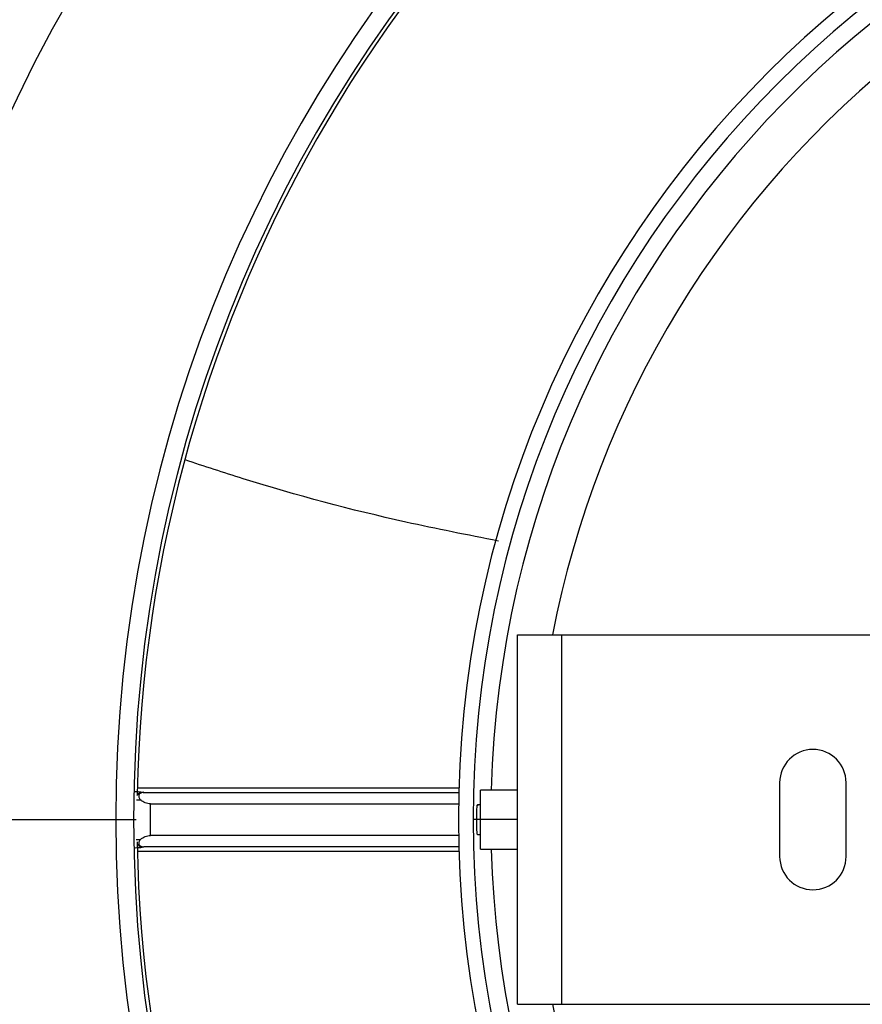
# Model space of a CAD drawing. Header units: millimetres. Extents: x -325 to 325, y -325 to 325.
# Tile 3 of 11: x -101 to -44, y -12 to 54. Entities that reach past the tile are written whole.
import ezdxf

# ---------------------------------------------------------------- set-up
doc = ezdxf.new("R2010")
doc.units = ezdxf.units.MM

msp = doc.modelspace()

# ---------------------------------------------------------------- linework, layer by layer
at = {"color": 7, "linetype": 'Continuous', "lineweight": 25}
for p, q in [((-67.5, -12.5), (-67.5, 12.5)), ((-67.5, 12.5), (67.5, 12.5)), ((-64.5, -12.5), (-64.5, 12.5)), ((-71.468, 2.13), (-93.226, 2.13)), ((-67.5, 2), (-70, 2)), ((-70, -2), (-70, 2)), ((-49.75, 2.5), (-49.75, -2.5)), ((-45.25, -2.5), (-45.25, 2.5)), ((-92.911, 1.868), (-92.841, 1.847)), ((-92.783, 1.842), (-71.476, 1.842)), ((-92.343, -1.073), (-92.343, 1.073)), ((-92.343, 1.073), (-71.492, 1.073)), ((-70, 1), (-70.213, 1)), ((-322.5, 0), (-93.302, 0)), ((-67.5, 0), (-70.499, 0)), ((-71.492, -1.073), (-92.343, -1.073)), ((-70.213, -1), (-70, -1)), ((-92.911, -1.868), (-92.841, -1.847)), ((-71.476, -1.842), (-92.783, -1.842)), ((-93.226, -2.13), (-71.468, -2.13)), ((-70, -2), (-67.5, -2)), ((-67.5, -12.5), (67.5, -12.5))]:
    msp.add_line(p, q, dxfattribs=at)
for centre, radius, start, end in [((0, 0), 325, 0, 180), ((0, 0), 324, 0, 180), ((0, 0), 322.5, 0, 180), ((0, 0), 320.25, 0, 180), ((0, 0), 112.5, 3.82255, 176.17745), ((0, 0), 94.691, 0, 180), ((0, 0), 93.483, 0, 180), ((0, 0), 93.25, 61.07476, 178.95768), ((0, 0), 71.5, 0, 180), ((0, 0), 70.499, 0, 180), ((0, 0), 69.308, 1.65359, 178.34641), ((0, 0), 66.31, 128.08265, 169.13429), ((-47.5, 2.5), 2.25, 0, 180), ((-92.839, 1.348), 0.499, 90.19476, 146.73604), ((0, 0), 325, 180, 0), ((0, 0), 324, 180, 0), ((0, 0), 322.5, 180, 0), ((0, 0), 320.25, 180, 0), ((0, 0), 94.691, 180, 0), ((0, 0), 93.483, 180, 0), ((0, 0), 71.5, 180, 0), ((0, 0), 70.499, 180, 0), ((0, 0), 93.25, 180.9206, 298.95768), ((0, 0), 69.308, 181.65359, 264.90923), ((-47.5, -2.5), 2.25, 180, 0), ((0, 0), 112.5, 183.82255, 356.17745), ((0, 0), 66.31, 190.86571, 349.13429)]:
    msp.add_arc(centre, radius, start, end, dxfattribs=at)
for points, knots in [([(-68.789, 18.852), (-70.882, 19.264), (-76.7, 20.409), (-83.773, 22.293), (-88.689, 23.912), (-89.998, 24.343)], [0, 0, 0, 0, 0.291774, 0.81149, 1, 1, 1, 1]), ([(-93.422, 1.905), (-93.312, 1.9), (-93.035, 1.889), (-92.958, 1.876), (-92.911, 1.868)], [0, 0, 0, 0, 0.395136, 1, 1, 1, 1]), ([(-93.277, 1.345), (-93.265, 1.344), (-93.226, 1.342), (-93.102, 1.34), (-93.015, 1.339)], [0, 0, 0, 0, 0.3005696, 1, 1, 1, 1]), ([(-92.783, 1.842), (-92.814, 1.841), (-92.875, 1.838), (-92.964, 1.812), (-93.044, 1.767), (-93.105, 1.7), (-93.138, 1.617), (-93.134, 1.524), (-93.097, 1.426), (-93.043, 1.368), (-93.015, 1.339)], [0, 0, 0, 0, 0.100285, 0.194857, 0.307906, 0.422317, 0.551216, 0.689078, 0.840472, 1, 1, 1, 1]), ([(-92.343, 1.073), (-92.404, 1.076), (-92.529, 1.083), (-92.707, 1.138), (-92.876, 1.222), (-92.967, 1.299), (-93.015, 1.339)], [0, 0, 0, 0, 0.22988, 0.470619, 0.721685, 1, 1, 1, 1]), ([(-92.841, 1.847), (-92.836, 1.846), (-92.826, 1.845), (-92.797, 1.843), (-92.783, 1.842)], [0, 0, 0, 0, 0.537244, 1, 1, 1, 1]), ([(-70.255, 0), (-70.255, 0.066), (-70.254, 0.199), (-70.25, 0.454), (-70.242, 0.733), (-70.227, 0.954), (-70.213, 1.015), (-70.203, 0.994), (-70.201, 0.923), (-70.201, 0.923)], [0, 0, 0, 0, 0.101643, 0.202657, 0.406913, 0.605124, 0.802613, 0.99963, 1, 1, 1, 1]), ([(-70.213, -0.999), (-70.213, -0.999), (-70.217, -1.024), (-70.228, -0.935), (-70.242, -0.729), (-70.253, -0.393), (-70.254, -0.131), (-70.255, 0)], [0, 0, 0, 0, 0.0042222, 0.2513429, 0.4984586, 0.7496434, 1, 1, 1, 1]), ([(-93.015, -1.339), (-92.967, -1.299), (-92.876, -1.222), (-92.707, -1.138), (-92.529, -1.083), (-92.404, -1.076), (-92.343, -1.073)], [0, 0, 0, 0, 0.278285, 0.52938, 0.770098, 1, 1, 1, 1]), ([(-93.383, -1.903), (-93.297, -1.9), (-93.029, -1.889), (-92.959, -1.877), (-92.911, -1.868)], [0, 0, 0, 0, 0.325081, 1, 1, 1, 1]), ([(-93.296, -1.345), (-93.296, -1.345), (-93.282, -1.344), (-93.202, -1.342), (-93.086, -1.34), (-93.015, -1.339)], [0, 0, 0, 0, 0.008854, 0.386766, 1, 1, 1, 1]), ([(-93.249, -1.617), (-93.232, -1.646), (-93.181, -1.731), (-93.034, -1.823), (-92.905, -1.839), (-92.841, -1.847)], [0, 0, 0, 0, 0.205568, 0.602784, 1, 1, 1, 1]), ([(-93.015, -1.339), (-93.042, -1.368), (-93.096, -1.425), (-93.134, -1.523), (-93.138, -1.617), (-93.105, -1.7), (-93.043, -1.768), (-92.964, -1.812), (-92.875, -1.839), (-92.814, -1.841), (-92.783, -1.842)], [0, 0, 0, 0, 0.157907, 0.309596, 0.448205, 0.580026, 0.692105, 0.806065, 0.899461, 1, 1, 1, 1]), ([(-92.841, -1.847), (-92.835, -1.846), (-92.825, -1.845), (-92.796, -1.843), (-92.783, -1.842)], [0, 0, 0, 0, 0.578737, 1, 1, 1, 1])]:
    msp.add_open_spline(points, degree=3, knots=knots, dxfattribs=at)

doc.saveas('drawing.dxf')
